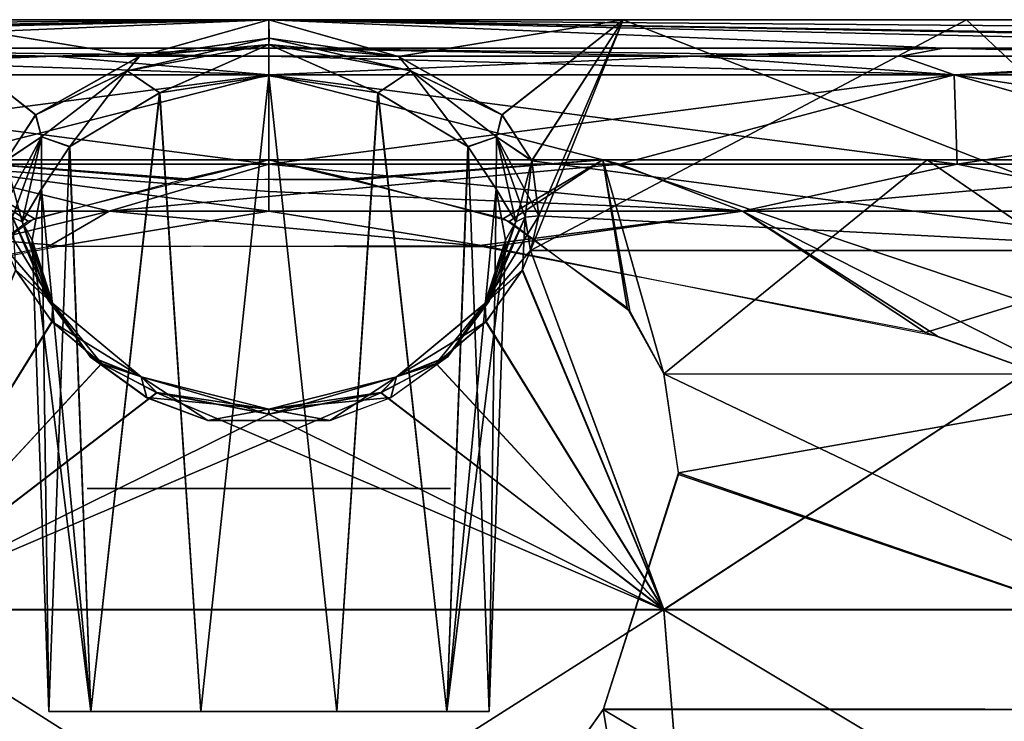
# Model space of a CAD drawing. Header units: millimetres. Extents: x -52 to 52, y -69 to 18.
# Tile 18 of 20: x -4 to 13, y 6 to 18. Entities that reach past the tile are written whole.
import ezdxf

# ---------------------------------------------------------------- set-up
doc = ezdxf.new("R2010")
doc.units = ezdxf.units.MM
doc.header["$LTSCALE"] = 65.185185
for name, color, linetype in [('46', 7, 'CONTINUOUS'), ('47', 7, 'CONTINUOUS'), ('50', 7, 'CONTINUOUS'), ('51', 7, 'CONTINUOUS'), ('54', 7, 'CONTINUOUS'), ('55', 7, 'CONTINUOUS'), ('56', 7, 'CONTINUOUS'), ('57', 7, 'CONTINUOUS'), ('58', 7, 'CONTINUOUS'), ('59', 7, 'CONTINUOUS'), ('60', 7, 'CONTINUOUS'), ('63', 7, 'CONTINUOUS'), ('64', 7, 'CONTINUOUS'), ('65', 7, 'CONTINUOUS'), ('66', 7, 'CONTINUOUS'), ('67', 7, 'CONTINUOUS'), ('68', 7, 'CONTINUOUS'), ('69', 7, 'CONTINUOUS'), ('70', 7, 'CONTINUOUS'), ('71', 7, 'CONTINUOUS'), ('72', 7, 'CONTINUOUS'), ('73', 7, 'CONTINUOUS'), ('74', 7, 'CONTINUOUS')]:
    doc.layers.add(name, color=color, linetype=linetype)

msp = doc.modelspace()

# ---------------------------------------------------------------- linework, layer by layer
at = {"layer": '46', "color": 253, "linetype": 'Continuous', "true_color": 0x999999}
for points in [[(-4.004, 14.608, -34.655), (-5.702, 15.606, -32.34), (-6.117, 13.08, -37.035), (-4.004, 14.608, -34.655)], [(-1.333, 15.281, -33.51), (-5.702, 15.606, -32.34), (-4.004, 14.608, -34.655), (-1.333, 15.281, -33.51)], [(0, 15.606, -32.839), (-5.702, 15.606, -32.34), (-1.333, 15.281, -33.51), (0, 15.606, -32.839)], [(1.476, 15.264, -33.54), (0, 15.606, -32.839), (-1.333, 15.281, -33.51), (1.476, 15.264, -33.54)], [(5.702, 15.606, -32.34), (0, 15.606, -32.839), (1.476, 15.264, -33.54), (5.702, 15.606, -32.34)], [(4.108, 14.562, -34.73), (5.702, 15.606, -32.34), (1.476, 15.264, -33.54), (4.108, 14.562, -34.73)], [(6.161, 13.024, -37.117), (5.702, 15.606, -32.34), (4.108, 14.562, -34.73), (6.161, 13.024, -37.117)], [(5.702, 15.606, -32.34), (16.559, 11.952, -35.512), (11.232, 15.606, -30.859), (5.702, 15.606, -32.34)], [(6.743, 11.953, -38.597), (5.702, 15.606, -32.34), (6.161, 13.024, -37.117), (6.743, 11.953, -38.597)], [(6.743, 11.953, -38.597), (16.559, 11.952, -35.512), (5.702, 15.606, -32.34), (6.743, 11.953, -38.597)], [(11.232, 15.606, -30.859), (16.559, 11.952, -35.512), (16.42, 15.606, -28.44), (11.232, 15.606, -30.859)], [(6.988, 10.235, -40.681), (18.733, 6.225, -40.809), (6.743, 11.953, -38.597), (6.988, 10.235, -40.681)], [(6.743, 11.953, -38.597), (18.733, 6.225, -40.809), (16.559, 11.952, -35.512), (6.743, 11.953, -38.597)], [(5.713, 6.241, -44.526), (18.733, 6.225, -40.809), (6.988, 10.235, -40.681), (5.713, 6.241, -44.526)], [(5.431, 5.842, -44.859), (6.354, 2.403, -46.972), (5.703, 6.225, -44.54), (5.431, 5.842, -44.859)], [(5.703, 6.225, -44.54), (18.733, 6.225, -40.809), (5.713, 6.241, -44.526), (5.703, 6.225, -44.54)], [(6.354, 2.403, -46.972), (20.684, -2.697, -45.429), (5.703, 6.225, -44.54), (6.354, 2.403, -46.972)], [(5.703, 6.225, -44.54), (20.684, -2.697, -45.429), (18.733, 6.225, -40.809), (5.703, 6.225, -44.54)]]:
    msp.add_3dface(points, dxfattribs=at)
at = {"layer": '47', "color": 253, "linetype": 'Continuous', "true_color": 0x999999}
for points in [[(-4.108, 14.562, 34.73), (-6.161, 13.024, 37.117), (-5.702, 15.606, 32.34), (-4.108, 14.562, 34.73)], [(-1.476, 15.264, 33.54), (-4.108, 14.562, 34.73), (-5.702, 15.606, 32.34), (-1.476, 15.264, 33.54)], [(0, 15.606, 32.839), (-1.476, 15.264, 33.54), (-5.702, 15.606, 32.34), (0, 15.606, 32.839)], [(1.333, 15.281, 33.51), (-1.476, 15.264, 33.54), (0, 15.606, 32.839), (1.333, 15.281, 33.51)], [(5.702, 15.606, 32.34), (1.333, 15.281, 33.51), (0, 15.606, 32.839), (5.702, 15.606, 32.34)], [(4.004, 14.608, 34.655), (1.333, 15.281, 33.51), (5.702, 15.606, 32.34), (4.004, 14.608, 34.655)], [(6.117, 13.08, 37.035), (4.004, 14.608, 34.655), (5.702, 15.606, 32.34), (6.117, 13.08, 37.035)], [(6.743, 11.953, 38.597), (6.117, 13.08, 37.035), (5.702, 15.606, 32.34), (6.743, 11.953, 38.597)], [(11.232, 15.606, 30.859), (6.743, 11.953, 38.597), (5.702, 15.606, 32.34), (11.232, 15.606, 30.859)], [(16.551, 11.952, 35.516), (6.743, 11.953, 38.597), (11.232, 15.606, 30.859), (16.551, 11.952, 35.516)], [(16.42, 15.606, 28.44), (16.551, 11.952, 35.516), (11.232, 15.606, 30.859), (16.42, 15.606, 28.44)], [(6.743, 11.953, 38.597), (16.551, 11.952, 35.516), (6.989, 10.266, 40.647), (6.743, 11.953, 38.597)], [(16.551, 11.952, 35.516), (18.713, 6.225, 40.818), (6.989, 10.266, 40.647), (16.551, 11.952, 35.516)], [(6.989, 10.266, 40.647), (18.713, 6.225, 40.818), (5.713, 6.241, 44.526), (6.989, 10.266, 40.647)], [(5.443, 5.858, 44.846), (5.703, 6.225, 44.54), (6.33, 2.494, 46.922), (5.443, 5.858, 44.846)], [(18.713, 6.225, 40.818), (5.703, 6.225, 44.54), (5.713, 6.241, 44.526), (18.713, 6.225, 40.818)], [(5.703, 6.225, 44.54), (18.713, 6.225, 40.818), (6.33, 2.494, 46.922), (5.703, 6.225, 44.54)], [(6.33, 2.494, 46.922), (18.713, 6.225, 40.818), (7.033, -2.697, 49.418), (6.33, 2.494, 46.922)], [(7.033, -2.697, 49.418), (18.713, 6.225, 40.818), (20.684, -2.697, 45.429), (7.033, -2.697, 49.418)]]:
    msp.add_3dface(points, dxfattribs=at)
at = {"layer": '50', "color": 253, "linetype": 'Continuous', "true_color": 0x999999}
for points in [[(-1.866, 16.75, -36.321), (-0.002, 17.041, -35.864), (-1.161, 6.193, -36.427), (-1.866, 16.75, -36.321)], [(-1.161, 6.193, -36.427), (-0.002, 17.041, -35.864), (1.161, 6.193, -36.427), (-1.161, 6.193, -36.427)], [(-0.002, 17.041, -35.864), (1.861, 16.753, -36.318), (1.161, 6.193, -36.427), (-0.002, 17.041, -35.864)], [(-3.401, 15.83, -37.722), (-1.866, 16.75, -36.321), (-3.039, 6.193, -37.792), (-3.401, 15.83, -37.722)], [(-3.039, 6.193, -37.792), (-1.866, 16.75, -36.321), (-1.161, 6.193, -36.427), (-3.039, 6.193, -37.792)], [(1.161, 6.193, -36.427), (1.861, 16.753, -36.318), (3.039, 6.193, -37.792), (1.161, 6.193, -36.427)], [(1.861, 16.753, -36.318), (3.398, 15.834, -37.718), (3.039, 6.193, -37.792), (1.861, 16.753, -36.318)], [(-3.88, 15.108, -38.777), (-3.401, 15.83, -37.722), (-3.757, 6.193, -40), (-3.88, 15.108, -38.777)], [(-3.757, 6.193, -40), (-3.401, 15.83, -37.722), (-3.039, 6.193, -37.792), (-3.757, 6.193, -40)], [(3.398, 15.834, -37.718), (3.879, 15.112, -38.773), (3.039, 6.193, -37.792), (3.398, 15.834, -37.718)], [(-4.038, 14.235, -40), (-3.88, 15.108, -38.777), (-3.757, 6.193, -40), (-4.038, 14.235, -40)], [(3.879, 15.112, -38.773), (4.038, 14.235, -40), (3.039, 6.193, -37.792), (3.879, 15.112, -38.773)], [(3.039, 6.193, -37.792), (4.038, 14.235, -40), (3.757, 6.193, -40), (3.039, 6.193, -37.792)]]:
    msp.add_3dface(points, dxfattribs=at)
at = {"layer": '51', "color": 253, "linetype": 'Continuous', "true_color": 0x999999}
for points in [[(0.002, 17.041, 35.864), (-1.861, 16.753, 36.318), (-1.161, 6.193, 36.427), (0.002, 17.041, 35.864)], [(1.161, 6.193, 36.427), (0.002, 17.041, 35.864), (-1.161, 6.193, 36.427), (1.161, 6.193, 36.427)], [(1.866, 16.75, 36.321), (0.002, 17.041, 35.864), (1.161, 6.193, 36.427), (1.866, 16.75, 36.321)], [(-1.861, 16.753, 36.318), (-3.398, 15.834, 37.718), (-3.039, 6.193, 37.792), (-1.861, 16.753, 36.318)], [(-1.161, 6.193, 36.427), (-1.861, 16.753, 36.318), (-3.039, 6.193, 37.792), (-1.161, 6.193, 36.427)], [(3.039, 6.193, 37.792), (1.866, 16.75, 36.321), (1.161, 6.193, 36.427), (3.039, 6.193, 37.792)], [(3.401, 15.83, 37.722), (1.866, 16.75, 36.321), (3.039, 6.193, 37.792), (3.401, 15.83, 37.722)], [(-3.398, 15.834, 37.718), (-3.879, 15.112, 38.773), (-3.039, 6.193, 37.792), (-3.398, 15.834, 37.718)], [(3.757, 6.193, 40), (3.401, 15.83, 37.722), (3.039, 6.193, 37.792), (3.757, 6.193, 40)], [(3.88, 15.108, 38.777), (3.401, 15.83, 37.722), (3.757, 6.193, 40), (3.88, 15.108, 38.777)], [(-3.879, 15.112, 38.773), (-4.038, 14.235, 40), (-3.039, 6.193, 37.792), (-3.879, 15.112, 38.773)], [(4.038, 14.235, 40), (3.88, 15.108, 38.777), (3.757, 6.193, 40), (4.038, 14.235, 40)], [(-3.039, 6.193, 37.792), (-4.038, 14.235, 40), (-3.757, 6.193, 40), (-3.039, 6.193, 37.792)]]:
    msp.add_3dface(points, dxfattribs=at)
at = {"layer": '54', "color": 253, "linetype": 'Continuous', "true_color": 0x999999}
for points in [[(0, 18, 34.804), (-5.534, 18, 31.383), (-6.044, 18, 34.275), (0, 18, 34.804)], [(-6.044, 18, -34.275), (-5.534, 18, -31.383), (0, 18, -34.804), (-6.044, 18, -34.275)], [(5.534, 18, 31.383), (-5.534, 18, 31.383), (0, 18, 34.804), (5.534, 18, 31.383)], [(-5.534, 18, -31.383), (5.534, 18, -31.383), (0, 18, -34.804), (-5.534, 18, -31.383)], [(6.044, 18, 34.275), (5.534, 18, 31.383), (0, 18, 34.804), (6.044, 18, 34.275)], [(0, 18, -34.804), (5.534, 18, -31.383), (6.044, 18, -34.275), (0, 18, -34.804)], [(11.904, 18, 32.705), (5.534, 18, 31.383), (6.044, 18, 34.275), (11.904, 18, 32.705)], [(15.933, 18, 27.598), (5.534, 18, 31.383), (11.904, 18, 32.705), (15.933, 18, 27.598)], [(5.534, 18, -31.383), (15.933, 18, -27.598), (6.044, 18, -34.275), (5.534, 18, -31.383)], [(6.044, 18, -34.275), (15.933, 18, -27.598), (11.904, 18, -32.705), (6.044, 18, -34.275)], [(17.402, 18, 30.141), (15.933, 18, 27.598), (11.904, 18, 32.705), (17.402, 18, 30.141)], [(11.904, 18, -32.705), (15.933, 18, -27.598), (17.402, 18, -30.141), (11.904, 18, -32.705)]]:
    msp.add_3dface(points, dxfattribs=at)
at = {"layer": '55', "color": 253, "linetype": 'Continuous', "true_color": 0x999999}
for points in [[(-6.044, 18, -34.275), (0, 18, -34.804), (-2.215, 17.371, -36.005), (-6.044, 18, -34.275)], [(-4.49, 15.593, -38.918), (-6.044, 18, -34.275), (-3.98, 16.374, -37.685), (-4.49, 15.593, -38.918)], [(-3.98, 16.374, -37.685), (-6.044, 18, -34.275), (-2.215, 17.371, -36.005), (-3.98, 16.374, -37.685)], [(-2.215, 17.371, -36.005), (0, 18, -34.804), (-0.003, 17.687, -35.448), (-2.215, 17.371, -36.005)], [(-0.003, 17.687, -35.448), (0, 18, -34.804), (2.209, 17.373, -36.002), (-0.003, 17.687, -35.448)], [(0, 18, -34.804), (6.044, 18, -34.275), (2.209, 17.373, -36.002), (0, 18, -34.804)], [(2.209, 17.373, -36.002), (6.044, 18, -34.275), (3.976, 16.377, -37.681), (2.209, 17.373, -36.002)], [(3.976, 16.377, -37.681), (6.044, 18, -34.275), (4.487, 15.596, -38.913), (3.976, 16.377, -37.681)], [(6.044, 18, -34.275), (11.904, 18, -32.705), (4.467, 14.059, -41.131), (6.044, 18, -34.275)], [(4.606, 14.651, -40.308), (6.044, 18, -34.275), (4.467, 14.059, -41.131), (4.606, 14.651, -40.308)], [(4.467, 14.059, -41.131), (11.904, 18, -32.705), (16.108, 14.059, -38.108), (4.467, 14.059, -41.131)], [(4.487, 15.596, -38.913), (6.044, 18, -34.275), (4.606, 14.651, -40.308), (4.487, 15.596, -38.913)], [(11.904, 18, -32.705), (17.402, 18, -30.141), (16.108, 14.059, -38.108), (11.904, 18, -32.705)], [(4.467, 14.059, -41.131), (6.742, 7.934, -46.889), (4.326, 13.733, -41.567), (4.467, 14.059, -41.131)], [(4.467, 14.059, -41.131), (16.108, 14.059, -38.108), (6.742, 7.934, -46.889), (4.467, 14.059, -41.131)], [(16.108, 14.059, -38.108), (19.679, 7.934, -43.091), (6.742, 7.934, -46.889), (16.108, 14.059, -38.108)], [(-3.701, 12.841, -42.701), (-6.742, 7.934, -46.889), (-4.321, 13.721, -41.582), (-3.701, 12.841, -42.701)], [(4.326, 13.733, -41.567), (6.742, 7.934, -46.889), (3.706, 12.851, -42.69), (4.326, 13.733, -41.567)], [(-2.856, 12.127, -43.556), (-6.742, 7.934, -46.889), (-3.701, 12.841, -42.701), (-2.856, 12.127, -43.556)], [(3.706, 12.851, -42.69), (6.742, 7.934, -46.889), (2.856, 12.13, -43.552), (3.706, 12.851, -42.69)], [(-1.912, 11.635, -44.12), (-6.742, 7.934, -46.889), (-2.856, 12.127, -43.556), (-1.912, 11.635, -44.12)], [(2.856, 12.13, -43.552), (6.742, 7.934, -46.889), (1.911, 11.634, -44.12), (2.856, 12.13, -43.552)], [(0.004, 11.269, -44.526), (-6.742, 7.934, -46.889), (-1.912, 11.635, -44.12), (0.004, 11.269, -44.526)], [(6.742, 7.934, -46.889), (-6.742, 7.934, -46.889), (1.911, 11.634, -44.12), (6.742, 7.934, -46.889)], [(1.911, 11.634, -44.12), (-6.742, 7.934, -46.889), (0.004, 11.269, -44.526), (1.911, 11.634, -44.12)], [(6.742, 7.934, -46.889), (-7.472, -1.114, -51.966), (-6.742, 7.934, -46.889), (6.742, 7.934, -46.889)], [(7.472, -1.114, -51.966), (-7.472, -1.114, -51.966), (6.742, 7.934, -46.889), (7.472, -1.114, -51.966)], [(19.679, 7.934, -43.091), (7.472, -1.114, -51.966), (6.742, 7.934, -46.889), (19.679, 7.934, -43.091)], [(21.809, -1.114, -47.756), (7.472, -1.114, -51.966), (19.679, 7.934, -43.091), (21.809, -1.114, -47.756)]]:
    msp.add_3dface(points, dxfattribs=at)
at = {"layer": '56', "color": 253, "linetype": 'Continuous', "true_color": 0x999999}
for points in [[(0, 18, 34.804), (-6.044, 18, 34.275), (-2.209, 17.373, 36.002), (0, 18, 34.804)], [(-3.976, 16.377, 37.681), (-6.044, 18, 34.275), (-4.487, 15.596, 38.913), (-3.976, 16.377, 37.681)], [(-2.209, 17.373, 36.002), (-6.044, 18, 34.275), (-3.976, 16.377, 37.681), (-2.209, 17.373, 36.002)], [(0.003, 17.687, 35.448), (0, 18, 34.804), (-2.209, 17.373, 36.002), (0.003, 17.687, 35.448)], [(2.215, 17.371, 36.005), (0, 18, 34.804), (0.003, 17.687, 35.448), (2.215, 17.371, 36.005)], [(6.044, 18, 34.275), (0, 18, 34.804), (2.215, 17.371, 36.005), (6.044, 18, 34.275)], [(3.98, 16.374, 37.685), (6.044, 18, 34.275), (2.215, 17.371, 36.005), (3.98, 16.374, 37.685)], [(4.49, 15.593, 38.918), (6.044, 18, 34.275), (3.98, 16.374, 37.685), (4.49, 15.593, 38.918)], [(16.107, 14.059, 38.108), (6.044, 18, 34.275), (4.49, 15.593, 38.918), (16.107, 14.059, 38.108)], [(11.904, 18, 32.705), (6.044, 18, 34.275), (16.107, 14.059, 38.108), (11.904, 18, 32.705)], [(17.402, 18, 30.141), (11.904, 18, 32.705), (16.107, 14.059, 38.108), (17.402, 18, 30.141)], [(4.607, 14.651, 40.308), (16.107, 14.059, 38.108), (4.49, 15.593, 38.918), (4.607, 14.651, 40.308)], [(4.467, 14.059, 41.131), (16.107, 14.059, 38.108), (4.607, 14.651, 40.308), (4.467, 14.059, 41.131)], [(6.742, 7.929, 46.892), (4.467, 14.059, 41.131), (4.321, 13.721, 41.582), (6.742, 7.929, 46.892)], [(16.107, 14.059, 38.108), (4.467, 14.059, 41.131), (6.742, 7.929, 46.892), (16.107, 14.059, 38.108)], [(16.107, 14.059, 38.108), (6.742, 7.929, 46.892), (19.68, 7.929, 43.094), (16.107, 14.059, 38.108)], [(-4.326, 13.733, 41.567), (-6.742, 7.929, 46.892), (-3.706, 12.851, 42.69), (-4.326, 13.733, 41.567)], [(3.701, 12.841, 42.701), (6.742, 7.929, 46.892), (4.321, 13.721, 41.582), (3.701, 12.841, 42.701)], [(-3.706, 12.851, 42.69), (-6.742, 7.929, 46.892), (-2.856, 12.13, 43.552), (-3.706, 12.851, 42.69)], [(2.856, 12.127, 43.556), (6.742, 7.929, 46.892), (3.701, 12.841, 42.701), (2.856, 12.127, 43.556)], [(-2.856, 12.13, 43.552), (-6.742, 7.929, 46.892), (-1.911, 11.634, 44.12), (-2.856, 12.13, 43.552)], [(1.912, 11.635, 44.12), (6.742, 7.929, 46.892), (2.856, 12.127, 43.556), (1.912, 11.635, 44.12)], [(-6.742, 7.929, 46.892), (6.742, 7.929, 46.892), (-1.911, 11.634, 44.12), (-6.742, 7.929, 46.892)], [(-1.911, 11.634, 44.12), (6.742, 7.929, 46.892), (-0.004, 11.269, 44.526), (-1.911, 11.634, 44.12)], [(-0.004, 11.269, 44.526), (6.742, 7.929, 46.892), (1.912, 11.635, 44.12), (-0.004, 11.269, 44.526)], [(-7.472, -1.114, 51.966), (7.472, -1.114, 51.966), (-6.742, 7.929, 46.892), (-7.472, -1.114, 51.966)], [(-6.742, 7.929, 46.892), (7.472, -1.114, 51.966), (6.742, 7.929, 46.892), (-6.742, 7.929, 46.892)], [(7.472, -1.114, 51.966), (21.809, -1.114, 47.756), (6.742, 7.929, 46.892), (7.472, -1.114, 51.966)], [(6.742, 7.929, 46.892), (21.809, -1.114, 47.756), (19.68, 7.929, 43.094), (6.742, 7.929, 46.892)]]:
    msp.add_3dface(points, dxfattribs=at)
at = {"layer": '57', "color": 253, "linetype": 'Continuous', "true_color": 0x999999}
for points in [[(0.003, 17.687, 35.448), (-2.209, 17.373, 36.002), (0, 17.574, 35.615), (0.003, 17.687, 35.448)], [(2.42, 17.126, 36.372), (0.003, 17.687, 35.448), (0, 17.574, 35.615), (2.42, 17.126, 36.372)], [(2.215, 17.371, 36.005), (0.003, 17.687, 35.448), (2.42, 17.126, 36.372), (2.215, 17.371, 36.005)], [(-1.861, 16.753, 36.318), (0, 17.574, 35.615), (-2.42, 17.126, 36.372), (-1.861, 16.753, 36.318)], [(0, 17.574, 35.615), (-2.209, 17.373, 36.002), (-2.42, 17.126, 36.372), (0, 17.574, 35.615)], [(-1.861, 16.753, 36.318), (0.002, 17.041, 35.864), (0, 17.574, 35.615), (-1.861, 16.753, 36.318)], [(1.866, 16.75, 36.321), (2.42, 17.126, 36.372), (0, 17.574, 35.615), (1.866, 16.75, 36.321)], [(0.002, 17.041, 35.864), (1.866, 16.75, 36.321), (0, 17.574, 35.615), (0.002, 17.041, 35.864)], [(-2.209, 17.373, 36.002), (-3.976, 16.377, 37.681), (-2.42, 17.126, 36.372), (-2.209, 17.373, 36.002)], [(3.98, 16.374, 37.685), (2.215, 17.371, 36.005), (2.42, 17.126, 36.372), (3.98, 16.374, 37.685)], [(-2.42, 17.126, 36.372), (-3.976, 16.377, 37.681), (-3.882, 16.001, 38.151), (-2.42, 17.126, 36.372)], [(-3.398, 15.834, 37.718), (-2.42, 17.126, 36.372), (-3.882, 16.001, 38.151), (-3.398, 15.834, 37.718)], [(-3.398, 15.834, 37.718), (-1.861, 16.753, 36.318), (-2.42, 17.126, 36.372), (-3.398, 15.834, 37.718)], [(1.866, 16.75, 36.321), (3.401, 15.83, 37.722), (2.42, 17.126, 36.372), (1.866, 16.75, 36.321)], [(3.401, 15.83, 37.722), (3.883, 16, 38.151), (2.42, 17.126, 36.372), (3.401, 15.83, 37.722)], [(3.883, 16, 38.151), (3.98, 16.374, 37.685), (2.42, 17.126, 36.372), (3.883, 16, 38.151)], [(-3.976, 16.377, 37.681), (-4.487, 15.596, 38.913), (-3.882, 16.001, 38.151), (-3.976, 16.377, 37.681)], [(4.49, 15.593, 38.918), (3.98, 16.374, 37.685), (3.883, 16, 38.151), (4.49, 15.593, 38.918)], [(-4.487, 15.596, 38.913), (-4.606, 14.651, 40.308), (-3.882, 16.001, 38.151), (-4.487, 15.596, 38.913)], [(-3.882, 16.001, 38.151), (-4.606, 14.651, 40.308), (-4.374, 14.629, 40.277), (-3.882, 16.001, 38.151)], [(-4.212, 14.549, 40.214), (-3.882, 16.001, 38.151), (-4.374, 14.629, 40.277), (-4.212, 14.549, 40.214)], [(-3.879, 15.112, 38.773), (-3.882, 16.001, 38.151), (-4.212, 14.549, 40.214), (-3.879, 15.112, 38.773)], [(-3.879, 15.112, 38.773), (-3.398, 15.834, 37.718), (-3.882, 16.001, 38.151), (-3.879, 15.112, 38.773)], [(3.401, 15.83, 37.722), (3.88, 15.108, 38.777), (3.883, 16, 38.151), (3.401, 15.83, 37.722)], [(3.88, 15.108, 38.777), (4.212, 14.549, 40.214), (3.883, 16, 38.151), (3.88, 15.108, 38.777)], [(4.212, 14.549, 40.214), (4.49, 15.593, 38.918), (3.883, 16, 38.151), (4.212, 14.549, 40.214)], [(4.374, 14.629, 40.277), (4.49, 15.593, 38.918), (4.212, 14.549, 40.214), (4.374, 14.629, 40.277)], [(4.607, 14.651, 40.308), (4.49, 15.593, 38.918), (4.374, 14.629, 40.277), (4.607, 14.651, 40.308)], [(-4.038, 14.235, 40), (-3.879, 15.112, 38.773), (-4.212, 14.549, 40.214), (-4.038, 14.235, 40)], [(3.88, 15.108, 38.777), (4.038, 14.235, 40), (4.212, 14.549, 40.214), (3.88, 15.108, 38.777)]]:
    msp.add_3dface(points, dxfattribs=at)
at = {"layer": '58', "color": 253, "linetype": 'Continuous', "true_color": 0x999999}
for points in [[(-4.374, 14.629, 40.277), (-4.326, 13.733, 41.567), (-3.688, 13.159, 42.157), (-4.374, 14.629, 40.277)], [(-4.212, 14.549, 40.214), (-4.374, 14.629, 40.277), (-3.688, 13.159, 42.157), (-4.212, 14.549, 40.214)], [(4.607, 14.651, 40.308), (4.374, 14.629, 40.277), (3.689, 13.158, 42.157), (4.607, 14.651, 40.308)], [(4.467, 14.059, 41.131), (4.607, 14.651, 40.308), (3.689, 13.158, 42.157), (4.467, 14.059, 41.131)], [(3.689, 13.158, 42.157), (4.374, 14.629, 40.277), (3.758, 13.194, 41.374), (3.689, 13.158, 42.157)], [(4.374, 14.629, 40.277), (4.212, 14.549, 40.214), (3.758, 13.194, 41.374), (4.374, 14.629, 40.277)], [(-4.038, 14.235, 40), (-4.212, 14.549, 40.214), (-3.688, 13.159, 42.157), (-4.038, 14.235, 40)], [(4.212, 14.549, 40.214), (4.038, 14.235, 40), (3.758, 13.194, 41.374), (4.212, 14.549, 40.214)], [(-4.038, 14.235, 40), (-3.688, 13.159, 42.157), (-3.763, 13.206, 41.361), (-4.038, 14.235, 40)], [(4.321, 13.721, 41.582), (4.467, 14.059, 41.131), (3.689, 13.158, 42.157), (4.321, 13.721, 41.582)], [(-4.326, 13.733, 41.567), (-3.706, 12.851, 42.69), (-3.688, 13.159, 42.157), (-4.326, 13.733, 41.567)], [(3.701, 12.841, 42.701), (4.321, 13.721, 41.582), (3.689, 13.158, 42.157), (3.701, 12.841, 42.701)], [(-3.763, 13.206, 41.361), (-3.688, 13.159, 42.157), (-3.051, 12.25, 42.538), (-3.763, 13.206, 41.361)], [(-3.706, 12.851, 42.69), (-2.856, 12.13, 43.552), (-3.688, 13.159, 42.157), (-3.706, 12.851, 42.69)], [(-3.688, 13.159, 42.157), (-2.179, 11.903, 43.574), (-3.051, 12.25, 42.538), (-3.688, 13.159, 42.157)], [(-3.688, 13.159, 42.157), (-2.856, 12.13, 43.552), (-2.179, 11.903, 43.574), (-3.688, 13.159, 42.157)], [(2.181, 11.903, 43.574), (3.701, 12.841, 42.701), (3.689, 13.158, 42.157), (2.181, 11.903, 43.574)], [(2.181, 11.903, 43.574), (3.689, 13.158, 42.157), (3.046, 12.241, 42.542), (2.181, 11.903, 43.574)], [(3.046, 12.241, 42.542), (3.689, 13.158, 42.157), (3.758, 13.194, 41.374), (3.046, 12.241, 42.542)], [(2.856, 12.127, 43.556), (3.701, 12.841, 42.701), (2.181, 11.903, 43.574), (2.856, 12.127, 43.556)], [(-3.051, 12.25, 42.538), (-2.179, 11.903, 43.574), (-2.082, 11.55, 43.349), (-3.051, 12.25, 42.538)], [(-2.856, 12.13, 43.552), (-1.911, 11.634, 44.12), (-2.179, 11.903, 43.574), (-2.856, 12.13, 43.552)], [(1.912, 11.635, 44.12), (2.856, 12.127, 43.556), (2.181, 11.903, 43.574), (1.912, 11.635, 44.12)], [(2.083, 11.548, 43.349), (2.181, 11.903, 43.574), (3.046, 12.241, 42.542), (2.083, 11.548, 43.349)], [(-2.179, 11.903, 43.574), (0, 11.35, 44.149), (-2.082, 11.55, 43.349), (-2.179, 11.903, 43.574)], [(-2.179, 11.903, 43.574), (-0.004, 11.269, 44.526), (0, 11.35, 44.149), (-2.179, 11.903, 43.574)], [(-1.911, 11.634, 44.12), (-0.004, 11.269, 44.526), (-2.179, 11.903, 43.574), (-1.911, 11.634, 44.12)], [(0, 11.35, 44.149), (1.912, 11.635, 44.12), (2.181, 11.903, 43.574), (0, 11.35, 44.149)], [(0, 11.35, 44.149), (2.181, 11.903, 43.574), (1.043, 11.159, 43.789), (0, 11.35, 44.149)], [(1.043, 11.159, 43.789), (2.181, 11.903, 43.574), (2.083, 11.548, 43.349), (1.043, 11.159, 43.789)], [(-0.004, 11.269, 44.526), (1.912, 11.635, 44.12), (0, 11.35, 44.149), (-0.004, 11.269, 44.526)], [(-2.082, 11.55, 43.349), (0, 11.35, 44.149), (-1.044, 11.158, 43.789), (-2.082, 11.55, 43.349)], [(-1.044, 11.158, 43.789), (0, 11.35, 44.149), (1.043, 11.159, 43.789), (-1.044, 11.158, 43.789)]]:
    msp.add_3dface(points, dxfattribs=at)
at = {"layer": '59', "color": 253, "linetype": 'Continuous', "true_color": 0x999999}
for points in [[(-2.42, 17.126, -36.372), (-0.003, 17.687, -35.448), (0, 17.574, -35.615), (-2.42, 17.126, -36.372)], [(-2.215, 17.371, -36.005), (-0.003, 17.687, -35.448), (-2.42, 17.126, -36.372), (-2.215, 17.371, -36.005)], [(-0.003, 17.687, -35.448), (2.209, 17.373, -36.002), (0, 17.574, -35.615), (-0.003, 17.687, -35.448)], [(-1.866, 16.75, -36.321), (-2.42, 17.126, -36.372), (0, 17.574, -35.615), (-1.866, 16.75, -36.321)], [(-0.002, 17.041, -35.864), (-1.866, 16.75, -36.321), (0, 17.574, -35.615), (-0.002, 17.041, -35.864)], [(1.861, 16.753, -36.318), (-0.002, 17.041, -35.864), (0, 17.574, -35.615), (1.861, 16.753, -36.318)], [(1.861, 16.753, -36.318), (0, 17.574, -35.615), (2.42, 17.126, -36.372), (1.861, 16.753, -36.318)], [(0, 17.574, -35.615), (2.209, 17.373, -36.002), (2.42, 17.126, -36.372), (0, 17.574, -35.615)], [(-3.98, 16.374, -37.685), (-2.215, 17.371, -36.005), (-2.42, 17.126, -36.372), (-3.98, 16.374, -37.685)], [(2.209, 17.373, -36.002), (3.976, 16.377, -37.681), (2.42, 17.126, -36.372), (2.209, 17.373, -36.002)], [(-3.883, 16, -38.151), (-3.98, 16.374, -37.685), (-2.42, 17.126, -36.372), (-3.883, 16, -38.151)], [(-3.401, 15.83, -37.722), (-3.883, 16, -38.151), (-2.42, 17.126, -36.372), (-3.401, 15.83, -37.722)], [(-1.866, 16.75, -36.321), (-3.401, 15.83, -37.722), (-2.42, 17.126, -36.372), (-1.866, 16.75, -36.321)], [(3.398, 15.834, -37.718), (1.861, 16.753, -36.318), (2.42, 17.126, -36.372), (3.398, 15.834, -37.718)], [(3.398, 15.834, -37.718), (2.42, 17.126, -36.372), (3.882, 16.001, -38.151), (3.398, 15.834, -37.718)], [(2.42, 17.126, -36.372), (3.976, 16.377, -37.681), (3.882, 16.001, -38.151), (2.42, 17.126, -36.372)], [(-4.49, 15.593, -38.918), (-3.98, 16.374, -37.685), (-3.883, 16, -38.151), (-4.49, 15.593, -38.918)], [(3.976, 16.377, -37.681), (4.487, 15.596, -38.913), (3.882, 16.001, -38.151), (3.976, 16.377, -37.681)], [(-4.212, 14.549, -40.214), (-4.49, 15.593, -38.918), (-3.883, 16, -38.151), (-4.212, 14.549, -40.214)], [(-3.88, 15.108, -38.777), (-4.212, 14.549, -40.214), (-3.883, 16, -38.151), (-3.88, 15.108, -38.777)], [(-3.401, 15.83, -37.722), (-3.88, 15.108, -38.777), (-3.883, 16, -38.151), (-3.401, 15.83, -37.722)], [(3.879, 15.112, -38.773), (3.398, 15.834, -37.718), (3.882, 16.001, -38.151), (3.879, 15.112, -38.773)], [(3.879, 15.112, -38.773), (3.882, 16.001, -38.151), (4.212, 14.549, -40.214), (3.879, 15.112, -38.773)], [(4.212, 14.549, -40.214), (3.882, 16.001, -38.151), (4.374, 14.629, -40.277), (4.212, 14.549, -40.214)], [(3.882, 16.001, -38.151), (4.606, 14.651, -40.308), (4.374, 14.629, -40.277), (3.882, 16.001, -38.151)], [(4.487, 15.596, -38.913), (4.606, 14.651, -40.308), (3.882, 16.001, -38.151), (4.487, 15.596, -38.913)], [(-4.374, 14.629, -40.277), (-4.49, 15.593, -38.918), (-4.212, 14.549, -40.214), (-4.374, 14.629, -40.277)], [(-3.88, 15.108, -38.777), (-4.038, 14.235, -40), (-4.212, 14.549, -40.214), (-3.88, 15.108, -38.777)], [(4.038, 14.235, -40), (3.879, 15.112, -38.773), (4.212, 14.549, -40.214), (4.038, 14.235, -40)]]:
    msp.add_3dface(points, dxfattribs=at)
at = {"layer": '60', "color": 253, "linetype": 'Continuous', "true_color": 0x999999}
for points in [[(-4.607, 14.651, -40.308), (-4.374, 14.629, -40.277), (-3.689, 13.158, -42.157), (-4.607, 14.651, -40.308)], [(-4.467, 14.059, -41.131), (-4.607, 14.651, -40.308), (-3.689, 13.158, -42.157), (-4.467, 14.059, -41.131)], [(-4.374, 14.629, -40.277), (-4.212, 14.549, -40.214), (-3.758, 13.194, -41.374), (-4.374, 14.629, -40.277)], [(-3.689, 13.158, -42.157), (-4.374, 14.629, -40.277), (-3.758, 13.194, -41.374), (-3.689, 13.158, -42.157)], [(4.212, 14.549, -40.214), (4.374, 14.629, -40.277), (3.688, 13.159, -42.157), (4.212, 14.549, -40.214)], [(4.374, 14.629, -40.277), (4.326, 13.733, -41.567), (3.688, 13.159, -42.157), (4.374, 14.629, -40.277)], [(4.467, 14.059, -41.131), (4.326, 13.733, -41.567), (4.374, 14.629, -40.277), (4.467, 14.059, -41.131)], [(4.606, 14.651, -40.308), (4.467, 14.059, -41.131), (4.374, 14.629, -40.277), (4.606, 14.651, -40.308)], [(-4.212, 14.549, -40.214), (-4.038, 14.235, -40), (-3.758, 13.194, -41.374), (-4.212, 14.549, -40.214)], [(4.038, 14.235, -40), (4.212, 14.549, -40.214), (3.688, 13.159, -42.157), (4.038, 14.235, -40)], [(4.038, 14.235, -40), (3.688, 13.159, -42.157), (3.763, 13.206, -41.361), (4.038, 14.235, -40)], [(-4.321, 13.721, -41.582), (-4.467, 14.059, -41.131), (-3.689, 13.158, -42.157), (-4.321, 13.721, -41.582)], [(-3.701, 12.841, -42.701), (-4.321, 13.721, -41.582), (-3.689, 13.158, -42.157), (-3.701, 12.841, -42.701)], [(4.326, 13.733, -41.567), (3.706, 12.851, -42.69), (3.688, 13.159, -42.157), (4.326, 13.733, -41.567)], [(-3.046, 12.241, -42.542), (-3.689, 13.158, -42.157), (-3.758, 13.194, -41.374), (-3.046, 12.241, -42.542)], [(-2.181, 11.903, -43.574), (-3.701, 12.841, -42.701), (-3.689, 13.158, -42.157), (-2.181, 11.903, -43.574)], [(-2.181, 11.903, -43.574), (-3.689, 13.158, -42.157), (-3.046, 12.241, -42.542), (-2.181, 11.903, -43.574)], [(3.688, 13.159, -42.157), (2.179, 11.903, -43.574), (3.051, 12.25, -42.538), (3.688, 13.159, -42.157)], [(3.688, 13.159, -42.157), (2.856, 12.13, -43.552), (2.179, 11.903, -43.574), (3.688, 13.159, -42.157)], [(3.706, 12.851, -42.69), (2.856, 12.13, -43.552), (3.688, 13.159, -42.157), (3.706, 12.851, -42.69)], [(3.763, 13.206, -41.361), (3.688, 13.159, -42.157), (3.051, 12.25, -42.538), (3.763, 13.206, -41.361)], [(-2.856, 12.127, -43.556), (-3.701, 12.841, -42.701), (-2.181, 11.903, -43.574), (-2.856, 12.127, -43.556)], [(-2.083, 11.548, -43.349), (-2.181, 11.903, -43.574), (-3.046, 12.241, -42.542), (-2.083, 11.548, -43.349)], [(-1.912, 11.635, -44.12), (-2.856, 12.127, -43.556), (-2.181, 11.903, -43.574), (-1.912, 11.635, -44.12)], [(2.856, 12.13, -43.552), (1.911, 11.634, -44.12), (2.179, 11.903, -43.574), (2.856, 12.13, -43.552)], [(3.051, 12.25, -42.538), (2.179, 11.903, -43.574), (2.082, 11.55, -43.349), (3.051, 12.25, -42.538)], [(-1.043, 11.159, -43.789), (-2.181, 11.903, -43.574), (-2.083, 11.548, -43.349), (-1.043, 11.159, -43.789)], [(0, 11.35, -44.149), (-2.181, 11.903, -43.574), (-1.043, 11.159, -43.789), (0, 11.35, -44.149)], [(0, 11.35, -44.149), (-1.912, 11.635, -44.12), (-2.181, 11.903, -43.574), (0, 11.35, -44.149)], [(2.179, 11.903, -43.574), (0, 11.35, -44.149), (2.082, 11.55, -43.349), (2.179, 11.903, -43.574)], [(2.179, 11.903, -43.574), (0.004, 11.269, -44.526), (0, 11.35, -44.149), (2.179, 11.903, -43.574)], [(1.911, 11.634, -44.12), (0.004, 11.269, -44.526), (2.179, 11.903, -43.574), (1.911, 11.634, -44.12)], [(0.004, 11.269, -44.526), (-1.912, 11.635, -44.12), (0, 11.35, -44.149), (0.004, 11.269, -44.526)], [(2.082, 11.55, -43.349), (0, 11.35, -44.149), (1.044, 11.158, -43.789), (2.082, 11.55, -43.349)], [(1.044, 11.158, -43.789), (0, 11.35, -44.149), (-1.043, 11.159, -43.789), (1.044, 11.158, -43.789)]]:
    msp.add_3dface(points, dxfattribs=at)
at = {"layer": '63', "color": 7, "linetype": 'Continuous'}
for points in [[(-5.99, 15.535, -30.112), (-11.749, 15.535, -28.365), (0, 17.058, -30.569), (-5.99, 15.535, -30.112)], [(0, 17.058, -30.569), (-11.749, 15.535, -28.365), (-11.698, 17.058, -28.242), (0, 17.058, -30.569)], [(0, 15.535, -30.702), (-5.99, 15.535, -30.112), (0, 17.058, -30.569), (0, 15.535, -30.702)], [(0, 15.535, 30.702), (5.99, 15.535, 30.112), (0, 17.058, 30.569), (0, 15.535, 30.702)], [(5.99, 15.535, 30.112), (11.749, 15.535, 28.365), (0, 17.058, 30.569), (5.99, 15.535, 30.112)], [(0, 17.058, 30.569), (11.749, 15.535, 28.365), (11.698, 17.058, 28.242), (0, 17.058, 30.569)], [(11.698, 17.058, -28.242), (0, 15.535, -30.702), (0, 17.058, -30.569), (11.698, 17.058, -28.242)], [(5.99, 15.535, -30.112), (0, 15.535, -30.702), (11.698, 17.058, -28.242), (5.99, 15.535, -30.112)], [(11.749, 15.535, -28.365), (5.99, 15.535, -30.112), (11.698, 17.058, -28.242), (11.749, 15.535, -28.365)], [(21.615, 17.058, -21.615), (11.749, 15.535, -28.365), (11.698, 17.058, -28.242), (21.615, 17.058, -21.615)], [(11.698, 17.058, 28.242), (21.709, 15.535, 21.709), (21.615, 17.058, 21.615), (11.698, 17.058, 28.242)], [(17.057, 15.535, 25.528), (21.709, 15.535, 21.709), (11.698, 17.058, 28.242), (17.057, 15.535, 25.528)], [(11.749, 15.535, 28.365), (17.057, 15.535, 25.528), (11.698, 17.058, 28.242), (11.749, 15.535, 28.365)], [(17.057, 15.535, -25.528), (11.749, 15.535, -28.365), (21.615, 17.058, -21.615), (17.057, 15.535, -25.528)]]:
    msp.add_3dface(points, dxfattribs=at)
at = {"layer": '64', "color": 7, "linetype": 'Continuous'}
for points in [[(-11.207, 12.66, 33.045), (-3.556, 14.142, 32.155), (-10.317, 14.734, 29.485), (-11.207, 12.66, 33.045)], [(-10.317, 14.734, 29.485), (-3.556, 14.142, 32.155), (0, 14.734, 31.238), (-10.317, 14.734, 29.485)], [(-3.556, 14.142, 32.155), (3.77, 14.122, 32.167), (0, 14.734, 31.238), (-3.556, 14.142, 32.155)], [(0, 14.734, 31.238), (3.77, 14.122, 32.167), (8.085, 14.734, 30.174), (0, 14.734, 31.238)], [(3.77, 14.122, 32.167), (11.411, 12.597, 33.081), (8.085, 14.734, 30.174), (3.77, 14.122, 32.167)], [(8.085, 14.734, 30.174), (14.476, 11.487, 33.716), (15.619, 14.734, 27.053), (8.085, 14.734, 30.174)], [(11.411, 12.597, 33.081), (14.476, 11.487, 33.716), (8.085, 14.734, 30.174), (11.411, 12.597, 33.081)]]:
    msp.add_3dface(points, dxfattribs=at)
at = {"layer": '65', "color": 7, "linetype": 'Continuous'}
for points in [[(-13.202, 14.734, -28.311), (-2.723, 14.734, -31.119), (-11.411, 12.597, -33.081), (-13.202, 14.734, -28.311)], [(-11.411, 12.597, -33.081), (-2.723, 14.734, -31.119), (-3.77, 14.122, -32.167), (-11.411, 12.597, -33.081)], [(-3.77, 14.122, -32.167), (-2.723, 14.734, -31.119), (3.556, 14.142, -32.155), (-3.77, 14.122, -32.167)], [(-2.723, 14.734, -31.119), (8.085, 14.734, -30.174), (3.556, 14.142, -32.155), (-2.723, 14.734, -31.119)], [(3.556, 14.142, -32.155), (8.085, 14.734, -30.174), (11.207, 12.66, -33.045), (3.556, 14.142, -32.155)], [(8.085, 14.734, -30.174), (17.917, 14.734, -25.589), (11.207, 12.66, -33.045), (8.085, 14.734, -30.174)], [(17.917, 14.734, -25.589), (14.477, 11.486, -33.716), (11.207, 12.66, -33.045), (17.917, 14.734, -25.589)]]:
    msp.add_3dface(points, dxfattribs=at)
at = {"layer": '66', "color": 7, "linetype": 'Continuous'}
for points in [[(-5.99, 15.535, 30.112), (0, 15.535, 30.702), (-11.698, 17.058, 28.242), (-5.99, 15.535, 30.112)], [(0, 15.535, 30.702), (0, 17.058, 30.569), (-11.698, 17.058, 28.242), (0, 15.535, 30.702)]]:
    msp.add_3dface(points, dxfattribs=at)
at = {"layer": '67', "color": 7, "linetype": 'Continuous'}
for points in [[(-5.99, 15.535, -30.112), (-2.723, 14.734, -31.119), (-13.202, 14.734, -28.311), (-5.99, 15.535, -30.112)], [(-10.317, 14.734, 29.485), (0, 14.734, 31.238), (-5.99, 15.535, 30.112), (-10.317, 14.734, 29.485)], [(0, 15.535, 30.702), (-5.99, 15.535, 30.112), (0, 15.066, 30.867), (0, 15.535, 30.702)], [(-5.99, 15.535, -30.112), (0, 15.535, -30.702), (-2.723, 14.734, -31.119), (-5.99, 15.535, -30.112)], [(-5.99, 15.535, 30.112), (0, 14.734, 31.238), (0, 15.066, 30.867), (-5.99, 15.535, 30.112)], [(5.99, 15.535, -30.112), (8.085, 14.734, -30.174), (-2.723, 14.734, -31.119), (5.99, 15.535, -30.112)], [(0, 15.535, -30.702), (5.99, 15.535, -30.112), (-2.723, 14.734, -31.119), (0, 15.535, -30.702)], [(5.99, 15.535, -30.112), (11.749, 15.535, -28.365), (8.085, 14.734, -30.174), (5.99, 15.535, -30.112)], [(11.749, 15.535, -28.365), (17.057, 15.535, -25.528), (8.085, 14.734, -30.174), (11.749, 15.535, -28.365)], [(17.057, 15.535, -25.528), (17.917, 14.734, -25.589), (8.085, 14.734, -30.174), (17.057, 15.535, -25.528)]]:
    msp.add_3dface(points, dxfattribs=at)
at = {"layer": '68', "color": 7, "linetype": 'Continuous'}
for points in [[(8.085, 14.734, 30.174), (0, 15.535, 30.702), (0, 15.066, 30.867), (8.085, 14.734, 30.174)], [(5.99, 15.535, 30.112), (0, 15.535, 30.702), (8.085, 14.734, 30.174), (5.99, 15.535, 30.112)], [(11.749, 15.535, 28.365), (5.99, 15.535, 30.112), (8.085, 14.734, 30.174), (11.749, 15.535, 28.365)], [(11.749, 15.535, 28.365), (8.085, 14.734, 30.174), (15.619, 14.734, 27.053), (11.749, 15.535, 28.365)], [(17.057, 15.535, 25.528), (11.749, 15.535, 28.365), (15.619, 14.734, 27.053), (17.057, 15.535, 25.528)], [(0, 14.734, 31.238), (8.085, 14.734, 30.174), (0, 15.066, 30.867), (0, 14.734, 31.238)]]:
    msp.add_3dface(points, dxfattribs=at)
at = {"layer": '69', "color": 7, "linetype": 'Continuous'}
for points in [[(-27.796, 17.514, 11.514), (-21.274, 17.514, 21.274), (0, 18), (-27.796, 17.514, 11.514)], [(-15.045, 17.879), (-27.796, 17.514, 11.514), (0, 18), (-15.045, 17.879)], [(-21.274, 17.514, 21.274), (-11.514, 17.514, 27.796), (0, 18), (-21.274, 17.514, 21.274)], [(-11.514, 17.514, 27.796), (0, 17.514, 30.087), (0, 18), (-11.514, 17.514, 27.796)], [(0, 17.514, 30.087), (11.514, 17.514, 27.796), (0, 18), (0, 17.514, 30.087)], [(11.514, 17.514, 27.796), (21.274, 17.514, 21.274), (0, 18), (11.514, 17.514, 27.796)], [(21.274, 17.514, 21.274), (27.796, 17.514, 11.514), (0, 18), (21.274, 17.514, 21.274)], [(0, 18), (30.087, 17.514), (15.045, 17.879), (0, 18)], [(27.796, 17.514, 11.514), (30.087, 17.514), (0, 18), (27.796, 17.514, 11.514)]]:
    msp.add_3dface(points, dxfattribs=at)
at = {"layer": '70', "color": 7, "linetype": 'Continuous'}
for points in [[(-30.087, 17.514), (0, 18), (-27.796, 17.514, -11.514), (-30.087, 17.514)], [(-30.087, 17.514), (-15.045, 17.879), (0, 18), (-30.087, 17.514)], [(-27.796, 17.514, -11.514), (0, 18), (-21.274, 17.514, -21.274), (-27.796, 17.514, -11.514)], [(-21.274, 17.514, -21.274), (0, 18), (-11.514, 17.514, -27.796), (-21.274, 17.514, -21.274)], [(-11.514, 17.514, -27.796), (0, 18), (0, 17.514, -30.087), (-11.514, 17.514, -27.796)], [(0, 18), (15.045, 17.879), (27.796, 17.514, -11.514), (0, 18)], [(0, 17.514, -30.087), (0, 18), (11.514, 17.514, -27.796), (0, 17.514, -30.087)], [(11.514, 17.514, -27.796), (0, 18), (21.274, 17.514, -21.274), (11.514, 17.514, -27.796)], [(21.274, 17.514, -21.274), (0, 18), (27.796, 17.514, -11.514), (21.274, 17.514, -21.274)]]:
    msp.add_3dface(points, dxfattribs=at)
at = {"layer": '71', "color": 7, "linetype": 'Continuous'}
for points in [[(-11.514, 17.514, -27.796), (-3.666, 17.378, -30.192), (-14.134, 17.378, -26.93), (-11.514, 17.514, -27.796)], [(-11.514, 17.514, -27.796), (0, 17.514, -30.087), (-3.666, 17.378, -30.192), (-11.514, 17.514, -27.796)], [(0, 17.514, -30.087), (7.279, 17.378, -29.53), (-3.666, 17.378, -30.192), (0, 17.514, -30.087)], [(0, 17.514, 30.087), (0, 17.378, 30.414), (10.785, 17.378, 28.438), (0, 17.514, 30.087)], [(11.514, 17.514, 27.796), (0, 17.514, 30.087), (10.785, 17.378, 28.438), (11.514, 17.514, 27.796)], [(0, 17.514, -30.087), (11.514, 17.514, -27.796), (7.279, 17.378, -29.53), (0, 17.514, -30.087)], [(11.514, 17.514, -27.796), (17.277, 17.378, -25.03), (7.279, 17.378, -29.53), (11.514, 17.514, -27.796)], [(11.514, 17.514, 27.796), (10.785, 17.378, 28.438), (20.168, 17.378, 22.765), (11.514, 17.514, 27.796)], [(21.274, 17.514, 21.274), (11.514, 17.514, 27.796), (20.168, 17.378, 22.765), (21.274, 17.514, 21.274)], [(11.514, 17.514, -27.796), (21.274, 17.514, -21.274), (17.277, 17.378, -25.03), (11.514, 17.514, -27.796)], [(-3.666, 17.378, -30.192), (-11.698, 17.058, -28.242), (-14.134, 17.378, -26.93), (-3.666, 17.378, -30.192)], [(0, 17.058, -30.569), (-11.698, 17.058, -28.242), (-3.666, 17.378, -30.192), (0, 17.058, -30.569)], [(7.279, 17.378, -29.53), (0, 17.058, -30.569), (-3.666, 17.378, -30.192), (7.279, 17.378, -29.53)], [(0, 17.378, 30.414), (11.698, 17.058, 28.242), (10.785, 17.378, 28.438), (0, 17.378, 30.414)], [(0, 17.058, 30.569), (11.698, 17.058, 28.242), (0, 17.378, 30.414), (0, 17.058, 30.569)], [(11.698, 17.058, -28.242), (0, 17.058, -30.569), (7.279, 17.378, -29.53), (11.698, 17.058, -28.242)], [(17.277, 17.378, -25.03), (11.698, 17.058, -28.242), (7.279, 17.378, -29.53), (17.277, 17.378, -25.03)], [(10.785, 17.378, 28.438), (11.698, 17.058, 28.242), (20.168, 17.378, 22.765), (10.785, 17.378, 28.438)], [(21.615, 17.058, -21.615), (11.698, 17.058, -28.242), (17.277, 17.378, -25.03), (21.615, 17.058, -21.615)], [(11.698, 17.058, 28.242), (21.615, 17.058, 21.615), (20.168, 17.378, 22.765), (11.698, 17.058, 28.242)]]:
    msp.add_3dface(points, dxfattribs=at)
at = {"layer": '72', "color": 7, "linetype": 'Continuous'}
for points in [[(0, 17.378, 30.414), (-11.514, 17.514, 27.796), (-9.398, 17.378, 28.926), (0, 17.378, 30.414)], [(0, 17.514, 30.087), (-11.514, 17.514, 27.796), (0, 17.378, 30.414), (0, 17.514, 30.087)], [(-11.698, 17.058, 28.242), (0, 17.058, 30.569), (-9.398, 17.378, 28.926), (-11.698, 17.058, 28.242)], [(0, 17.058, 30.569), (0, 17.378, 30.414), (-9.398, 17.378, 28.926), (0, 17.058, 30.569)]]:
    msp.add_3dface(points, dxfattribs=at)
at = {"layer": '73', "color": 7, "linetype": 'Continuous', "true_color": 0xf5f5f5}
for points in [[(-3.1, 10, 40), (-2.192, 10, 42.192), (-2.192, 10, 37.808), (-3.1, 10, 40)], [(-2.192, 10, 42.192), (0, 10, 43.1), (-1.64, 10, 40.947), (-2.192, 10, 42.192)], [(-2.192, 10, 37.808), (-2.192, 10, 42.192), (-1.64, 10, 40.947), (-2.192, 10, 37.808)], [(-2.192, 10, 37.808), (-1.64, 10, 40.947), (-1.64, 10, 39.053), (-2.192, 10, 37.808)], [(0, 10, 38.106), (-2.192, 10, 37.808), (-1.64, 10, 39.053), (0, 10, 38.106)], [(0, 10, 36.9), (-2.192, 10, 37.808), (0, 10, 38.106), (0, 10, 36.9)], [(-1.64, 10, 40.947), (0, 10, 43.1), (0, 10, 41.894), (-1.64, 10, 40.947)], [(2.192, 10, 37.808), (0, 10, 36.9), (1.64, 10, 39.053), (2.192, 10, 37.808)], [(1.64, 10, 39.053), (0, 10, 36.9), (0, 10, 38.106), (1.64, 10, 39.053)], [(0, 10, 43.1), (2.192, 10, 42.192), (0, 10, 41.894), (0, 10, 43.1)], [(0, 10, 41.894), (2.192, 10, 42.192), (1.64, 10, 40.947), (0, 10, 41.894)], [(1.64, 10, 40.947), (2.192, 10, 42.192), (1.64, 10, 39.053), (1.64, 10, 40.947)], [(2.192, 10, 42.192), (2.192, 10, 37.808), (1.64, 10, 39.053), (2.192, 10, 42.192)], [(3.1, 10, 40), (2.192, 10, 37.808), (2.192, 10, 42.192), (3.1, 10, 40)]]:
    msp.add_3dface(points, dxfattribs=at)
at = {"layer": '74', "color": 7, "linetype": 'Continuous', "true_color": 0xf5f5f5}
for points in [[(-3.1, 10, -40), (-2.192, 10, -37.808), (-2.192, 10, -42.192), (-3.1, 10, -40)], [(-1.64, 10, -40.947), (-2.192, 10, -42.192), (-1.64, 10, -39.053), (-1.64, 10, -40.947)], [(0, 10, -41.894), (-2.192, 10, -42.192), (-1.64, 10, -40.947), (0, 10, -41.894)], [(0, 10, -43.1), (-2.192, 10, -42.192), (0, 10, -41.894), (0, 10, -43.1)], [(-2.192, 10, -42.192), (-2.192, 10, -37.808), (-1.64, 10, -39.053), (-2.192, 10, -42.192)], [(-2.192, 10, -37.808), (0, 10, -36.9), (-1.64, 10, -39.053), (-2.192, 10, -37.808)], [(-1.64, 10, -39.053), (0, 10, -36.9), (0, 10, -38.106), (-1.64, 10, -39.053)], [(2.192, 10, -42.192), (0, 10, -43.1), (1.64, 10, -40.947), (2.192, 10, -42.192)], [(1.64, 10, -40.947), (0, 10, -43.1), (0, 10, -41.894), (1.64, 10, -40.947)], [(0, 10, -38.106), (2.192, 10, -37.808), (1.64, 10, -39.053), (0, 10, -38.106)], [(0, 10, -36.9), (2.192, 10, -37.808), (0, 10, -38.106), (0, 10, -36.9)], [(2.192, 10, -37.808), (2.192, 10, -42.192), (1.64, 10, -40.947), (2.192, 10, -37.808)], [(2.192, 10, -37.808), (1.64, 10, -40.947), (1.64, 10, -39.053), (2.192, 10, -37.808)], [(3.1, 10, -40), (2.192, 10, -42.192), (2.192, 10, -37.808), (3.1, 10, -40)]]:
    msp.add_3dface(points, dxfattribs=at)

doc.saveas('drawing.dxf')
